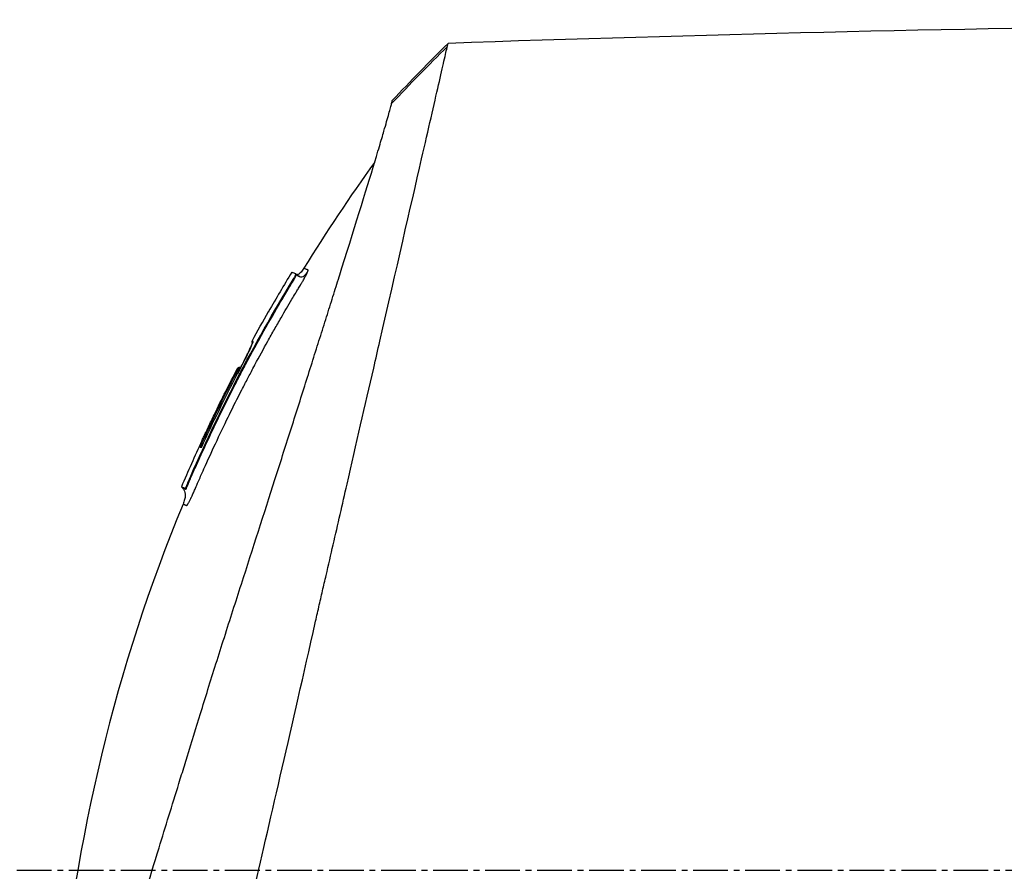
# Model space of a CAD drawing. Header units: millimetres. Extents: x 0 to 4378, y 0 to 2376.
# Tile 137 of 256: x 293 to 341, y 1699 to 1741. Entities that reach past the tile are written whole.
import ezdxf

# ---------------------------------------------------------------- set-up
doc = ezdxf.new("R2010")
doc.units = ezdxf.units.MM
doc.header["$LTSCALE"] = 0.2
doc.linetypes.add('CENTER2', pattern=[1.125, 0.75, -0.125, 0.125, -0.125])
doc.layers.add('02_Center Line', color=1, linetype='CENTER2')

# ---------------------------------------------------------------- blocks, each defined once
blk = doc.blocks.new('A$C51789057')
for p, q in [((-75.827, 1134.324), (-75.827, 1134.324)), ((-71.16, 1126.012), (-71.194, 1125.979)), ((-71.193, 1125.979), (-71.16, 1126.013)), ((-71.159, 1126.012), (-71.193, 1125.978)), ((-71.022, 1125.743), (-71.048, 1125.717)), ((-65.912, 1115.794), (-65.884, 1115.822)), ((-65.793, 1115.507), (-65.745, 1115.554)), ((-65.569, 1115.626), (-65.616, 1115.578))]:
    blk.add_line(p, q)
blk.add_arc((-140.536, 1083.654), 81.396, 27.65781, 27.6579)
for centre, major_axis, ratio, start_param, end_param in [((-95.548, 1098.678), (-32.06, 52.728), 0.606634, 5.046093, 5.111834), ((-136.088, 1097.608), (66.267, 26.567), 0.000112, 6.272745, 6.2832), ((-141.201, 1083.3), (18.163, 80.221), 1, 5.435142, 5.455116), ((-137.797, 1095.152), (68.777, 27.589), 0.000111, 6.247961, 6.272996), ((-68.433, 1121.336), (-0.0464, 0.0886), 0.999417, 4.712389, 6.054137), ((-68.348, 1121.345), (-0.128, 0.063), 0.595358, 5.762787, 5.82253), ((-68.347, 1121.345), (-0.128, 0.063), 0.594731, 5.762808, 5.802653), ((-138.546, 1093.276), (70.244, 28.123), 0.00011, 6.248683, 6.273238), ((-140.538, 1083.654), (29.957, 75.794), 1, 5.539461, 5.570301), ((-139.872, 1083.87), (5.444, 80.505), 1, 5.210306, 5.260232), ((-140.169, 1083.788), (-7.051, -80.753), 1, 2.08764, 2.137382), ((-140.783, 1087.786), (74.351, 29.794), 0.000117, 6.228758, 6.247556), ((-65.865, 1115.83), (-0.119, 0.275), 0.0684, 1.569103, 3.139896)]:
    blk.add_ellipse(centre, major_axis=major_axis, ratio=ratio, start_param=start_param, end_param=end_param)
for points in [[(-151.974, 1138.175), (-127.511, 1138.421), (-103.035, 1138.117), (-78.586, 1137.265)], [(-78.586, 1137.265), (-77.658, 1136.355), (-76.751, 1135.424), (-75.864, 1134.474)], [(-74.998, 1131.454), (-73.785, 1129.776), (-72.631, 1128.052), (-71.544, 1126.289)], [(-71.246, 1125.928), (-71.44, 1125.781), (-71.582, 1125.912), (-71.723, 1126.102)], [(-71.244, 1125.929), (-71.245, 1125.929), (-71.246, 1125.928), (-71.246, 1125.928)], [(-71.201, 1125.971), (-71.2, 1125.971), (-71.2, 1125.971), (-71.199, 1125.971)], [(-71.201, 1125.971), (-71.2, 1125.971), (-71.2, 1125.971), (-71.199, 1125.971)], [(-71.193, 1125.979), (-71.194, 1125.979), (-71.194, 1125.979), (-71.194, 1125.979)], [(-71.192, 1125.97), (-71.191, 1125.97), (-71.191, 1125.97), (-71.191, 1125.97)], [(-71.192, 1125.97), (-71.191, 1125.97), (-71.191, 1125.97), (-71.191, 1125.97)], [(-71.16, 1126.013), (-71.16, 1126.013), (-71.16, 1126.013), (-71.16, 1126.012)], [(-70.955, 1126.094), (-70.569, 1125.46), (-70.191, 1124.82), (-69.822, 1124.175)], [(-69.822, 1124.175), (-69.818, 1124.168), (-69.815, 1124.16), (-69.813, 1124.152)], [(-69.062, 1122.724), (-69.055, 1122.71), (-69.051, 1122.693), (-69.052, 1122.676)], [(-68.447, 1121.435), (-68.445, 1121.436), (-68.444, 1121.436), (-68.442, 1121.437)], [(-68.446, 1121.435), (-68.445, 1121.436), (-68.444, 1121.436), (-68.443, 1121.436)], [(-68.313, 1121.153), (-68.313, 1121.153), (-68.313, 1121.153), (-68.313, 1121.153)], [(-68.249, 1121.183), (-68.251, 1121.183), (-68.28, 1121.168), (-68.312, 1121.151)], [(-66.561, 1117.861), (-66.219, 1117.121), (-65.888, 1116.376), (-65.569, 1115.626)], [(-66.542, 1117.536), (-66.543, 1117.537), (-66.543, 1117.539), (-66.544, 1117.54)], [(-65.569, 1115.626), (-65.569, 1115.626), (-65.628, 1115.602), (-65.745, 1115.554)]]:
    blk.add_open_spline(points, degree=3)
for points, knots in [([(-151.974, 1138.175), (-151.974, 1138.175), (-151.909, 1138.111), (-151.656, 1137.857), (-151.466, 1137.668), (-150.721, 1136.922), (-149.992, 1136.193), (-148.808, 1135.009), (-148.53, 1134.731), (-147.905, 1134.106), (-147.554, 1133.755), (-146.205, 1132.406), (-145.108, 1131.31), (-143.611, 1129.812), (-143.292, 1129.493), (-142.218, 1128.419), (-141.441, 1127.642), (-139.78, 1125.981), (-138.892, 1125.094), (-137.511, 1123.712), (-137.033, 1123.234), (-136.049, 1122.251), (-135.543, 1121.744), (-134.501, 1120.702), (-133.964, 1120.166), (-132.271, 1118.473), (-131.096, 1117.297), (-129.287, 1115.488), (-128.661, 1114.862), (-127.375, 1113.577), (-126.715, 1112.917), (-125.361, 1111.562), (-124.666, 1110.868), (-123.613, 1109.814), (-123.256, 1109.457), (-122.153, 1108.354), (-121.404, 1107.605), (-119.024, 1105.225), (-117.382, 1103.583), (-115.334, 1101.535), (-114.932, 1101.133), (-113.992, 1100.194), (-113.455, 1099.656), (-112.563, 1098.764), (-112.236, 1098.438), (-111.802, 1098.004), (-111.74, 1097.941), (-111.601, 1097.802), (-111.529, 1097.73), (-111.204, 1097.405), (-111.009, 1097.21), (-110.656, 1096.858), (-110.56, 1096.761), (-110.274, 1096.476), (-110.128, 1096.329), (-109.819, 1096.02), (-109.666, 1095.868), (-109.414, 1095.615), (-109.313, 1095.514), (-109.123, 1095.324), (-109.041, 1095.243), (-108.844, 1095.046), (-108.738, 1094.94), (-108.54, 1094.741), (-108.45, 1094.652), (-107.094, 1093.296), (-105.83, 1092.031), (-103.762, 1089.963), (-102.957, 1089.158), (-101.387, 1087.589), (-100.622, 1086.823), (-99.491, 1085.693), (-99.124, 1085.325), (-98.023, 1084.224), (-97.292, 1083.493), (-93.831, 1080.032), (-91.16, 1077.362), (-88.463, 1074.664), (-88.326, 1074.527), (-88.053, 1074.254), (-87.918, 1074.119), (-87.647, 1073.848), (-87.512, 1073.713), (-87.271, 1073.473), (-87.164, 1073.366), (-86.512, 1072.714), (-85.972, 1072.173), (-85.288, 1071.489), (-85.137, 1071.338), (-84.856, 1071.058), (-84.727, 1070.928), (-84.466, 1070.668), (-84.336, 1070.538), (-84.041, 1070.243), (-83.877, 1070.078), (-83.557, 1069.758), (-83.402, 1069.603), (-83.073, 1069.275), (-82.901, 1069.102), (-82.651, 1068.852), (-82.572, 1068.774), (-82.383, 1068.584), (-82.271, 1068.472), (-82.029, 1068.231), (-81.9, 1068.101), (-81.585, 1067.786), (-81.399, 1067.601), (-81.019, 1067.221), (-80.825, 1067.027), (-80.242, 1066.443), (-79.857, 1066.058), (-79.388, 1065.59), (-79.3, 1065.501), (-79.071, 1065.273), (-78.933, 1065.134), (-78.647, 1064.848), (-78.501, 1064.702), (-78.201, 1064.402), (-78.046, 1064.248), (-77.741, 1063.943), (-77.591, 1063.792), (-77.298, 1063.499), (-77.156, 1063.357), (-76.74, 1062.941), (-76.47, 1062.671), (-75.956, 1062.157), (-75.711, 1061.913), (-75.247, 1061.449), (-75.027, 1061.229), (-74.411, 1060.613), (-74.027, 1060.229), (-73.341, 1059.543), (-73.035, 1059.236), (-72.491, 1058.692), (-72.25, 1058.451), (-71.823, 1058.025), (-71.635, 1057.836), (-71.38, 1057.581), (-71.304, 1057.506), (-71.093, 1057.294), (-70.963, 1057.164), (-70.626, 1056.828), (-70.437, 1056.638), (-70.027, 1056.228), (-69.84, 1056.041), (-69.653, 1055.854), (-69.606, 1055.807), (-69.559, 1055.761), (-69.548, 1055.749), (-69.532, 1055.734), (-69.529, 1055.73), (-69.529, 1055.73)], [-21.001083, -21.001083, -21.001083, -21.001083, -20.328863, -20.328863, -19.655828, -19.655828, -18.308332, -18.308332, -17.924512, -17.924512, -17.485993, -17.485993, -16.316696, -16.316696, -16.006668, -16.006668, -15.296307, -15.296307, -14.534305, -14.534305, -14.139555, -14.139555, -13.730091, -13.730091, -13.30546, -13.30546, -12.401825, -12.401825, -11.929878, -11.929878, -11.437802, -11.437802, -10.9252, -10.9252, -10.663362, -10.663362, -10.117833, -10.117833, -8.934625, -8.934625, -8.645977, -8.645977, -8.260408, -8.260408, -8.006475, -8.006475, -7.961161, -7.961161, -7.91407, -7.91407, -7.778509, -7.778509, -7.724161, -7.724161, -7.666804, -7.666804, -7.602838, -7.602838, -7.565627, -7.565627, -7.532521, -7.532521, -7.488032, -7.488032, -7.450837, -7.450837, -6.924212, -6.924212, -6.587553, -6.587553, -6.265466, -6.265466, -6.109966, -6.109966, -5.79866, -5.79866, -4.627003, -4.627003, -4.564096, -4.564096, -4.501625, -4.501625, -4.439084, -4.439084, -4.389917, -4.389917, -4.135415, -4.135415, -4.06302, -4.06302, -4.00074, -4.00074, -3.938004, -3.938004, -3.858125, -3.858125, -3.782258, -3.782258, -3.697501, -3.697501, -3.658476, -3.658476, -3.601749, -3.601749, -3.53559, -3.53559, -3.439968, -3.439968, -3.337887, -3.337887, -3.131131, -3.131131, -3.082568, -3.082568, -3.005474, -3.005474, -2.922888, -2.922888, -2.834293, -2.834293, -2.74619, -2.74619, -2.661641, -2.661641, -2.496608, -2.496608, -2.34096, -2.34096, -2.194458, -2.194458, -1.921626, -1.921626, -1.681164, -1.681164, -1.470918, -1.470918, -1.287493, -1.287493, -1.207074, -1.207074, -1.056347, -1.056347, -0.792008, -0.792008, -0.395398, -0.395398, -0.197631, -0.197631, -0.099394, -0.099394, -0.0004, -0.0004, -0.0004, -0.0004]), ([(-78.548, 1137.102), (-78.549, 1137.104), (-78.549, 1137.108), (-78.551, 1137.115), (-78.552, 1137.118), (-78.554, 1137.128), (-78.555, 1137.134), (-78.56, 1137.152), (-78.562, 1137.163), (-78.569, 1137.194), (-78.573, 1137.211), (-78.582, 1137.251), (-78.586, 1137.265), (-78.586, 1137.265)], [0.000006, 0.000006, 0.000006, 0.000006, 0.0077656, 0.0077656, 0.0144608, 0.0144608, 0.0278513, 0.0278513, 0.0546324, 0.0546324, 0.1081958, 0.1081958, 0.211017, 0.211017, 0.211017, 0.211017]), ([(-65.422, 1079.811), (-65.542, 1080.345), (-65.657, 1080.863), (-65.915, 1081.996), (-66.056, 1082.595), (-66.331, 1083.778), (-66.615, 1085.09), (-67.239, 1087.751), (-67.399, 1088.411), (-67.599, 1089.3), (-67.652, 1089.54), (-67.76, 1090.025), (-67.82, 1090.29), (-67.964, 1090.917), (-68.052, 1091.297), (-68.167, 1091.798), (-68.197, 1091.927), (-68.334, 1092.529), (-68.446, 1093.022), (-68.742, 1094.311), (-68.927, 1095.117), (-69.931, 1099.499), (-70.962, 1103.944), (-72.157, 1109.235), (-72.215, 1109.492), (-72.336, 1110.022), (-72.397, 1110.287), (-72.515, 1110.799), (-72.574, 1111.052), (-72.865, 1112.309), (-73.093, 1113.3), (-73.43, 1114.772), (-73.542, 1115.262), (-74.105, 1117.713), (-74.541, 1119.613), (-75.055, 1121.861), (-75.155, 1122.298), (-76.058, 1126.244), (-76.749, 1129.257), (-77.631, 1133.101), (-77.91, 1134.314), (-78.226, 1135.706), (-78.313, 1136.094), (-78.456, 1136.718), (-78.514, 1136.957), (-78.548, 1137.102)], [0, 0, 0, 0, 0.224226, 0.224226, 0.438481, 0.438481, 0.643813, 0.643813, 0.718212, 0.718212, 0.74576, 0.74576, 0.776284, 0.776284, 0.820204, 0.820204, 0.834927, 0.834927, 0.896521, 0.896521, 0.995652, 0.995652, 1.428405, 1.428405, 1.450296, 1.450296, 1.471663, 1.471663, 1.492327, 1.492327, 1.574835, 1.574835, 1.616316, 1.616316, 1.784634, 1.784634, 1.826029, 1.826029, 2.164003, 2.164003, 2.373598, 2.373598, 2.479923, 2.479923, 2.586935, 2.586935, 2.586935, 2.586935]), ([(-152.164, 1136.385), (-152.164, 1136.385), (-152.164, 1136.385), (-151.403, 1135.623), (-150.959, 1135.18), (-150.225, 1134.446), (-150.052, 1134.273), (-148.408, 1132.628), (-146.353, 1130.574), (-143.271, 1127.492), (-142.56, 1126.781), (-140.082, 1124.303), (-138.203, 1122.424), (-135.199, 1119.42), (-134.121, 1118.342), (-131.858, 1116.079), (-130.668, 1114.888), (-128.15, 1112.371), (-126.819, 1111.04), (-124.014, 1108.235), (-122.536, 1106.757), (-120.275, 1104.495), (-119.5, 1103.72), (-117.419, 1101.64), (-116.109, 1100.33), (-114.481, 1098.702), (-114.156, 1098.376), (-113.622, 1097.842), (-113.424, 1097.645), (-113.014, 1097.234), (-112.855, 1097.076), (-112.514, 1096.735), (-112.334, 1096.555), (-111.998, 1096.218), (-111.842, 1096.062), (-111.404, 1095.624), (-111.123, 1095.343), (-110.763, 1094.983), (-110.684, 1094.905), (-110.514, 1094.735), (-110.425, 1094.645), (-110.115, 1094.335), (-109.961, 1094.181), (-109.362, 1093.582), (-108.953, 1093.174), (-106.898, 1091.118), (-105.24, 1089.461), (-102.837, 1087.057), (-102.076, 1086.297), (-99.862, 1084.083), (-98.415, 1082.635), (-95.674, 1079.894), (-94.375, 1078.595), (-92.507, 1076.728), (-91.924, 1076.144), (-90.214, 1074.434), (-89.099, 1073.32), (-86.997, 1071.217), (-86.005, 1070.225), (-84.145, 1068.365), (-83.271, 1067.491), (-82.032, 1066.253), (-81.646, 1065.866), (-80.91, 1065.13), (-80.559, 1064.779), (-79.567, 1063.787), (-78.944, 1063.165), (-77.82, 1062.04), (-77.313, 1061.533), (-75.983, 1060.203), (-75.206, 1059.426), (-74.259, 1058.479), (-74.013, 1058.233), (-73.374, 1057.594), (-73.01, 1057.23), (-72.214, 1056.434), (-71.846, 1056.066), (-71.534, 1055.754), (-71.479, 1055.699), (-71.362, 1055.582), (-71.309, 1055.529), (-71.237, 1055.457), (-71.22, 1055.44), (-71.22, 1055.44)], [-15.738203, -15.738203, -15.738203, -15.738203, -14.793481, -14.793481, -14.173934, -14.173934, -13.996984, -13.996984, -12.579476, -12.579476, -12.176243, -12.176243, -11.215253, -11.215253, -10.695697, -10.695697, -10.142358, -10.142358, -9.539575, -9.539575, -8.883963, -8.883963, -8.543526, -8.543526, -7.972636, -7.972636, -7.829924, -7.829924, -7.73886, -7.73886, -7.680875, -7.680875, -7.616244, -7.616244, -7.560081, -7.560081, -7.459116, -7.459116, -7.430908, -7.430908, -7.397967, -7.397967, -7.318024, -7.318024, -7.146824, -7.146824, -6.455961, -6.455961, -6.135134, -6.135134, -5.518203, -5.518203, -4.951279, -4.951279, -4.691225, -4.691225, -4.182012, -4.182012, -3.710062, -3.710062, -3.272291, -3.272291, -3.069642, -3.069642, -2.879581, -2.879581, -2.522736, -2.522736, -2.208798, -2.208798, -1.659444, -1.659444, -1.453529, -1.453529, -1.091939, -1.091939, -0.546675, -0.546675, -0.410051, -0.410051, -0.205023, -0.205023, 0, 0, 0, 0]), ([(-75.827, 1134.324), (-75.85, 1134.416), (-75.862, 1134.466), (-75.864, 1134.473), (-75.864, 1134.474), (-75.864, 1134.474), (-75.864, 1134.474)], [0.0004854, 0.0004854, 0.0004854, 0.0004854, 0.914072, 0.914072, 0.914072, 0.9966486, 0.9966486, 0.9966486, 0.9966486]), ([(-61.893, 1089.644), (-62.081, 1090.25), (-62.277, 1090.887), (-62.683, 1092.201), (-62.894, 1092.882), (-63.544, 1094.986), (-64.002, 1096.47), (-64.794, 1099.034), (-65.118, 1100.084), (-65.536, 1101.439), (-65.626, 1101.728), (-65.758, 1102.156), (-65.803, 1102.303), (-66.066, 1103.156), (-66.286, 1103.868), (-66.623, 1104.955), (-66.743, 1105.344), (-66.995, 1106.155), (-67.125, 1106.571), (-67.391, 1107.416), (-67.527, 1107.848), (-67.804, 1108.716), (-67.943, 1109.152), (-68.22, 1110.015), (-68.358, 1110.445), (-69.058, 1112.618), (-69.605, 1114.327), (-70.26, 1116.379), (-70.385, 1116.771), (-70.766, 1117.967), (-71.019, 1118.76), (-71.512, 1120.312), (-71.753, 1121.073), (-72.102, 1122.174), (-72.215, 1122.532), (-72.437, 1123.234), (-72.546, 1123.578), (-72.758, 1124.25), (-72.863, 1124.583), (-73.068, 1125.235), (-73.171, 1125.562), (-73.313, 1126.015), (-73.359, 1126.16), (-74.105, 1128.539), (-74.676, 1130.383), (-75.139, 1131.922), (-75.188, 1132.085), (-75.316, 1132.512), (-75.389, 1132.761), (-75.552, 1133.32), (-75.632, 1133.601), (-75.725, 1133.937), (-75.751, 1134.035), (-75.796, 1134.201), (-75.813, 1134.27), (-75.827, 1134.324)], [0.00002, 0.00002, 0.00002, 0.00002, 0.259158, 0.259158, 0.518708, 0.518708, 1.038075, 1.038075, 1.384705, 1.384705, 1.477831, 1.477831, 1.526561, 1.526561, 1.759973, 1.759973, 1.890971, 1.890971, 2.029156, 2.029156, 2.171186, 2.171186, 2.316283, 2.316283, 2.460898, 2.460898, 3.049329, 3.049329, 3.189055, 3.189055, 3.478614, 3.478614, 3.769885, 3.769885, 3.913253, 3.913253, 4.056001, 4.056001, 4.19686, 4.19686, 4.341119, 4.341119, 4.411312, 4.411312, 5.498875, 5.498875, 5.634552, 5.634552, 5.872375, 5.872375, 6.229939, 6.229939, 6.408513, 6.408513, 6.587137, 6.587137, 6.587137, 6.587137]), ([(-71.723, 1126.102), (-71.734, 1126.129), (-71.742, 1126.151), (-71.747, 1126.168), (-71.751, 1126.18), (-71.753, 1126.194), (-71.752, 1126.198), (-71.752, 1126.2), (-71.752, 1126.201), (-71.751, 1126.202), (-71.751, 1126.204), (-71.748, 1126.205), (-71.744, 1126.207), (-71.74, 1126.209), (-71.733, 1126.211), (-71.728, 1126.213), (-71.728, 1126.214), (-71.727, 1126.214), (-71.726, 1126.214), (-71.71, 1126.221), (-71.695, 1126.227), (-71.68, 1126.233), (-71.68, 1126.233), (-71.679, 1126.234), (-71.679, 1126.234), (-71.649, 1126.246), (-71.626, 1126.255), (-71.605, 1126.264), (-71.605, 1126.264), (-71.604, 1126.264), (-71.604, 1126.264), (-71.563, 1126.281), (-71.543, 1126.289), (-71.544, 1126.289)], [0, 0, 0, 0, 0.03125, 0.03125, 0.03125, 0.0538826, 0.0538826, 0.0538826, 0.0625, 0.0625, 0.0625, 0.09375, 0.09375, 0.09375, 0.1203995, 0.1203995, 0.1203995, 0.125, 0.125, 0.125, 0.2456137, 0.2456137, 0.2456137, 0.25, 0.25, 0.25, 0.4970952, 0.4970952, 0.4970952, 0.5, 0.5, 0.5, 0.9987798, 0.9987798, 0.9987798, 0.9987798]), ([(-71.544, 1126.289), (-71.504, 1126.225), (-71.461, 1126.163), (-71.384, 1126.076), (-71.355, 1126.048), (-71.305, 1126.011), (-71.286, 1126), (-71.245, 1125.981), (-71.223, 1125.974), (-71.201, 1125.971)], [0, 0, 0, 0, 0.02258203, 0.02258203, 0.03469022, 0.03469022, 0.04122013, 0.04122013, 0.04814985, 0.04814985, 0.04814985, 0.04814985]), ([(-66.627, 1116.411), (-66.64, 1116.44), (-66.654, 1116.47), (-66.667, 1116.501), (-66.855, 1116.921), (-67.042, 1117.329), (-67.227, 1117.725), (-67.437, 1118.175), (-67.645, 1118.609), (-67.851, 1119.029), (-67.872, 1119.071), (-67.893, 1119.114), (-67.913, 1119.156), (-68.111, 1119.557), (-68.306, 1119.945), (-68.498, 1120.321), (-68.505, 1120.333), (-68.511, 1120.345), (-68.517, 1120.358), (-68.617, 1120.551), (-68.715, 1120.741), (-68.813, 1120.928), (-68.911, 1121.115), (-68.988, 1121.262), (-69.104, 1121.479), (-69.123, 1121.514), (-69.141, 1121.549), (-69.16, 1121.585), (-69.372, 1121.98), (-69.58, 1122.36), (-69.784, 1122.727), (-69.897, 1122.931), (-70.003, 1123.12), (-70.111, 1123.31), (-70.214, 1123.492), (-70.319, 1123.675), (-70.435, 1123.876), (-70.616, 1124.189), (-70.789, 1124.484), (-70.964, 1124.778), (-71.019, 1124.871), (-71.075, 1124.965), (-71.131, 1125.058), (-71.148, 1125.086), (-71.165, 1125.114), (-71.182, 1125.142), (-71.218, 1125.203), (-71.255, 1125.263), (-71.292, 1125.324), (-71.31, 1125.354), (-71.328, 1125.384), (-71.347, 1125.415), (-71.365, 1125.445), (-71.383, 1125.475), (-71.401, 1125.505), (-71.429, 1125.552), (-71.456, 1125.598), (-71.482, 1125.643), (-71.49, 1125.657), (-71.498, 1125.67), (-71.505, 1125.684), (-71.522, 1125.713), (-71.538, 1125.741), (-71.553, 1125.768), (-71.568, 1125.796), (-71.583, 1125.823), (-71.597, 1125.849), (-71.625, 1125.901), (-71.65, 1125.948), (-71.671, 1125.991), (-71.682, 1126.012), (-71.691, 1126.032), (-71.7, 1126.051), (-71.709, 1126.07), (-71.716, 1126.087), (-71.723, 1126.102)], [0.7479366, 0.7479366, 0.7479366, 0.7479366, 0.75, 0.75, 0.75, 0.7778267, 0.7778267, 0.7778267, 0.8093257, 0.8093257, 0.8093257, 0.8125, 0.8125, 0.8125, 0.8427642, 0.8427642, 0.8427642, 0.84375, 0.84375, 0.84375, 0.859375, 0.859375, 0.859375, 0.875, 0.875, 0.875, 0.8775605, 0.8775605, 0.8775605, 0.90625, 0.90625, 0.90625, 0.9222304, 0.9222304, 0.9222304, 0.9375, 0.9375, 0.9375, 0.9612141, 0.9612141, 0.9612141, 0.96875, 0.96875, 0.96875, 0.9710053, 0.9710053, 0.9710053, 0.9758787, 0.9758787, 0.9758787, 0.9783012, 0.9783012, 0.9783012, 0.9807089, 0.9807089, 0.9807089, 0.984375, 0.984375, 0.984375, 0.9854706, 0.9854706, 0.9854706, 0.987866, 0.987866, 0.987866, 0.9902844, 0.9902844, 0.9902844, 0.9951532, 0.9951532, 0.9951532, 0.9975841, 0.9975841, 0.9975841, 1, 1, 1, 1]), ([(-71.354, 1125.882), (-71.334, 1125.885), (-71.337, 1125.885), (-71.316, 1125.891), (-71.305, 1125.895), (-71.286, 1125.904), (-71.278, 1125.908), (-71.263, 1125.916), (-71.257, 1125.92), (-71.251, 1125.924), (-71.25, 1125.925), (-71.249, 1125.926)], [0.52832193, 0.52832193, 0.52832193, 0.52832193, 0.53209035, 0.53209035, 0.53743011, 0.53743011, 0.54236687, 0.54236687, 0.54966044, 0.54966044, 0.55344035, 0.55344035, 0.55344035, 0.55344035]), ([(-71.244, 1125.929), (-71.243, 1125.931), (-71.242, 1125.931), (-71.241, 1125.932), (-71.24, 1125.932), (-71.239, 1125.933), (-71.239, 1125.934), (-71.235, 1125.937), (-71.234, 1125.937), (-71.232, 1125.939), (-71.232, 1125.94), (-71.23, 1125.942), (-71.228, 1125.943), (-71.225, 1125.946), (-71.223, 1125.947), (-71.218, 1125.952), (-71.215, 1125.955), (-71.206, 1125.964), (-71.199, 1125.971), (-71.193, 1125.977)], [0, 0, 0, 0, 0.00151742, 0.00151742, 0.00360162, 0.00360162, 0.00673678, 0.00673678, 0.00750517, 0.00750517, 0.00793459, 0.00793459, 0.00858773, 0.00858773, 0.00933242, 0.00933242, 0.01063875, 0.01063875, 0.0133516, 0.0133516, 0.0133516, 0.0133516]), ([(-71.048, 1125.717), (-71.049, 1125.718), (-71.114, 1125.827), (-71.157, 1125.904), (-71.201, 1125.981), (-71.193, 1125.976), (-71.193, 1125.977), (-71.193, 1125.977), (-71.193, 1125.978), (-71.193, 1125.978)], [0, 0, 0, 0, 0.25, 0.25, 0.25, 0.5, 0.5, 0.5, 0.8413673, 0.8413673, 0.8413673, 0.8413673]), ([(-71.19, 1125.98), (-71.19, 1125.98), (-71.191, 1125.98), (-71.191, 1125.98), (-71.192, 1125.98), (-71.193, 1125.979), (-71.193, 1125.979)], [0.991768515, 0.991768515, 0.991768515, 0.991768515, 0.994389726, 0.994389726, 0.994389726, 0.999999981, 0.999999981, 0.999999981, 0.999999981]), ([(-71.022, 1125.743), (-71.031, 1125.758), (-71.039, 1125.772), (-71.056, 1125.8), (-71.064, 1125.814), (-71.081, 1125.844), (-71.091, 1125.861), (-71.109, 1125.895), (-71.118, 1125.912), (-71.133, 1125.942), (-71.14, 1125.956), (-71.151, 1125.981), (-71.155, 1125.991), (-71.16, 1126.007), (-71.16, 1126.011), (-71.158, 1126.012)], [-0.04708138, -0.04708138, -0.04708138, -0.04708138, -0.04206155, -0.04206155, -0.03717867, -0.03717867, -0.03071828, -0.03071828, -0.02354661, -0.02354661, -0.01630299, -0.01630299, -0.00841386, -0.00841386, -0.00000018, -0.00000018, -0.00000018, -0.00000018]), ([(-71.158, 1126.012), (-71.089, 1126.04), (-71.037, 1126.061), (-70.971, 1126.088), (-70.955, 1126.094), (-70.955, 1126.094)], [-1.1132476, -1.1132476, -1.1132476, -1.1132476, -0.8232096, -0.8232096, -0.5570818, -0.5570818, -0.5570818, -0.5570818]), ([(-68.509, 1121.23), (-68.611, 1121.425), (-68.714, 1121.619), (-68.818, 1121.813), (-69.11, 1122.359), (-69.408, 1122.899), (-69.712, 1123.437), (-69.974, 1123.901), (-70.24, 1124.362), (-70.512, 1124.821), (-70.579, 1124.935), (-70.647, 1125.05), (-70.716, 1125.164), (-70.75, 1125.221), (-70.784, 1125.278), (-70.818, 1125.336), (-70.836, 1125.364), (-70.853, 1125.393), (-70.87, 1125.421), (-70.887, 1125.45), (-70.904, 1125.478), (-70.922, 1125.507), (-70.956, 1125.564), (-70.991, 1125.62), (-71.025, 1125.678), (-71.033, 1125.691), (-71.04, 1125.704), (-71.048, 1125.717)], [0.5421635, 0.5421635, 0.5421635, 0.5421635, 0.6006248, 0.6006248, 0.6006248, 0.7652776, 0.7652776, 0.7652776, 0.9072115, 0.9072115, 0.9072115, 0.942695, 0.942695, 0.942695, 0.9604367, 0.9604367, 0.9604367, 0.9693076, 0.9693076, 0.9693076, 0.9781784, 0.9781784, 0.9781784, 0.9959202, 0.9959202, 0.9959202, 1, 1, 1, 1]), ([(-65.884, 1115.822), (-66.624, 1117.534), (-67.424, 1119.218), (-69.138, 1122.527), (-70.051, 1124.149), (-71.022, 1125.743)], [-1.119586, -1.119586, -1.119586, -1.119586, -0.560022, -0.560022, -0.000001, -0.000001, -0.000001, -0.000001]), ([(-68.313, 1121.153), (-68.366, 1121.254), (-68.418, 1121.355), (-68.469, 1121.455), (-68.52, 1121.554), (-68.569, 1121.651), (-68.617, 1121.745), (-68.664, 1121.839), (-68.709, 1121.93), (-68.751, 1122.015), (-68.792, 1122.1), (-68.831, 1122.179), (-68.866, 1122.252), (-68.9, 1122.325), (-68.931, 1122.392), (-68.958, 1122.449), (-68.984, 1122.507), (-69.005, 1122.556), (-69.022, 1122.596), (-69.039, 1122.637), (-69.051, 1122.668), (-69.058, 1122.69), (-69.065, 1122.711), (-69.066, 1122.722), (-69.062, 1122.724)], [0, 0, 0, 0, 0.125, 0.125, 0.125, 0.25, 0.25, 0.25, 0.375, 0.375, 0.375, 0.499999, 0.499999, 0.499999, 0.625, 0.625, 0.625, 0.75, 0.75, 0.75, 0.875, 0.875, 0.875, 1, 1, 1, 1]), ([(-69.055, 1122.686), (-69.055, 1122.686), (-69.054, 1122.685), (-69.053, 1122.679), (-69.05, 1122.669), (-69.035, 1122.628), (-69.018, 1122.586), (-68.963, 1122.46), (-68.919, 1122.364), (-68.81, 1122.135), (-68.742, 1121.998), (-68.595, 1121.703), (-68.514, 1121.541), (-68.391, 1121.304), (-68.352, 1121.228), (-68.313, 1121.153)], [0.0215989, 0.0215989, 0.0215989, 0.0215989, 0.0268979, 0.0268979, 0.0450464, 0.0450464, 0.0826977, 0.0826977, 0.1357171, 0.1357171, 0.1905511, 0.1905511, 0.2462106, 0.2462106, 0.271571, 0.271571, 0.271571, 0.271571]), ([(-69.023, 1122.74), (-69.022, 1122.738), (-69.021, 1122.736), (-69.016, 1122.724), (-69.013, 1122.713), (-69.012, 1122.691), (-69.013, 1122.68), (-69.017, 1122.66), (-69.02, 1122.651), (-69.027, 1122.637), (-69.03, 1122.632), (-69.034, 1122.627)], [-0.00087938, -0.00087938, -0.00087938, -0.00087938, 0, 0, 0.00436612, 0.00436612, 0.00867322, 0.00867322, 0.01202355, 0.01202355, 0.01404809, 0.01404809, 0.01404809, 0.01404809]), ([(-68.441, 1121.438), (-68.437, 1121.439), (-68.434, 1121.44), (-68.43, 1121.441), (-68.429, 1121.441), (-68.428, 1121.441)], [0, 0, 0, 0, 0.001054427, 0.001054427, 0.001327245, 0.001327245, 0.001327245, 0.001327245]), ([(-68.44, 1121.438), (-68.433, 1121.44), (-68.426, 1121.442), (-68.411, 1121.444), (-68.403, 1121.444), (-68.38, 1121.443), (-68.364, 1121.44), (-68.34, 1121.43), (-68.331, 1121.425), (-68.316, 1121.413), (-68.31, 1121.406), (-68.306, 1121.398)], [-0.01932859, -0.01932859, -0.01932859, -0.01932859, -0.01686752, -0.01686752, -0.01403596, -0.01403596, -0.0080494, -0.0080494, -0.00399872, -0.00399872, -0.00001431, -0.00001431, -0.00001431, -0.00001431]), ([(-68.344, 1121.383), (-68.345, 1121.382), (-68.345, 1121.381), (-68.344, 1121.38), (-68.344, 1121.379), (-68.344, 1121.378), (-68.344, 1121.378), (-68.343, 1121.376), (-68.342, 1121.373), (-68.341, 1121.371), (-68.341, 1121.37), (-68.34, 1121.369), (-68.34, 1121.368), (-68.338, 1121.364), (-68.337, 1121.361), (-68.335, 1121.357), (-68.333, 1121.353), (-68.331, 1121.349), (-68.33, 1121.344), (-68.328, 1121.34), (-68.326, 1121.336), (-68.324, 1121.332), (-68.322, 1121.328), (-68.32, 1121.323), (-68.318, 1121.319), (-68.313, 1121.31), (-68.309, 1121.302), (-68.305, 1121.293), (-68.301, 1121.285), (-68.297, 1121.277), (-68.293, 1121.27), (-68.279, 1121.241), (-68.265, 1121.212), (-68.249, 1121.183)], [0, 0, 0, 0, 0.046422, 0.046422, 0.046422, 0.063135, 0.063135, 0.063135, 0.11053, 0.11053, 0.11053, 0.12627, 0.12627, 0.12627, 0.18889, 0.18889, 0.18889, 0.251509, 0.251509, 0.251509, 0.313558, 0.313558, 0.313558, 0.37668, 0.37668, 0.37668, 0.501837, 0.501837, 0.501837, 0.609274, 0.609274, 0.609274, 1, 1, 1, 1]), ([(-67.024, 1118.252), (-67.212, 1118.65), (-67.405, 1119.048), (-67.6, 1119.443), (-67.794, 1119.838), (-67.992, 1120.23), (-68.195, 1120.625), (-68.298, 1120.826), (-68.403, 1121.028), (-68.509, 1121.23)], [0.2429801, 0.2429801, 0.2429801, 0.2429801, 0.362195, 0.362195, 0.362195, 0.4814099, 0.4814099, 0.4814099, 0.5421635, 0.5421635, 0.5421635, 0.5421635]), ([(-66.819, 1118.408), (-66.82, 1118.411), (-66.821, 1118.413), (-66.822, 1118.415), (-66.844, 1118.46), (-66.866, 1118.507), (-66.889, 1118.554), (-66.934, 1118.649), (-66.981, 1118.747), (-67.029, 1118.848), (-67.078, 1118.948), (-67.127, 1119.051), (-67.177, 1119.153)], [0.6844931, 0.6844931, 0.6844931, 0.6844931, 0.6875004, 0.6875004, 0.6875004, 0.7500001, 0.7500001, 0.7500001, 0.8750003, 0.8750003, 0.8750003, 1, 1, 1, 1]), ([(-65.912, 1115.794), (-65.918, 1115.81), (-65.925, 1115.825), (-65.932, 1115.841), (-65.938, 1115.856), (-65.944, 1115.87), (-65.951, 1115.884), (-65.988, 1115.971), (-66.026, 1116.058), (-66.064, 1116.144), (-66.086, 1116.195), (-66.108, 1116.245), (-66.131, 1116.296), (-66.153, 1116.346), (-66.175, 1116.397), (-66.197, 1116.447), (-66.287, 1116.649), (-66.377, 1116.85), (-66.468, 1117.051), (-66.65, 1117.453), (-66.835, 1117.853), (-67.024, 1118.252)], [0.0000001, 0.0000001, 0.0000001, 0.0000001, 0.0045503, 0.0045503, 0.0045503, 0.0087839, 0.0087839, 0.0087839, 0.034354, 0.034354, 0.034354, 0.0492559, 0.0492559, 0.0492559, 0.0641577, 0.0641577, 0.0641577, 0.1237652, 0.1237652, 0.1237652, 0.2429801, 0.2429801, 0.2429801, 0.2429801]), ([(-66.561, 1117.861), (-66.587, 1117.915), (-66.615, 1117.977), (-66.647, 1118.044), (-66.681, 1118.117), (-66.719, 1118.197), (-66.759, 1118.283), (-66.779, 1118.323), (-66.799, 1118.365), (-66.819, 1118.408)], [0.3844965, 0.3844965, 0.3844965, 0.3844965, 0.5000001, 0.5000001, 0.5000001, 0.6250007, 0.6250007, 0.6250007, 0.6844931, 0.6844931, 0.6844931, 0.6844931]), ([(-66.576, 1117.609), (-66.573, 1117.609), (-66.569, 1117.609), (-66.549, 1117.607), (-66.531, 1117.602), (-66.508, 1117.59), (-66.501, 1117.586), (-66.487, 1117.573), (-66.482, 1117.567), (-66.479, 1117.561)], [0.00340224, 0.00340224, 0.00340224, 0.00340224, 0.00434697, 0.00434697, 0.00936629, 0.00936629, 0.01210725, 0.01210725, 0.01541578, 0.01541578, 0.01541578, 0.01541578]), ([(-66.031, 1115.066), (-66.037, 1115.079), (-66.044, 1115.092), (-66.05, 1115.106), (-66.057, 1115.119), (-66.063, 1115.133), (-66.07, 1115.147), (-66.083, 1115.175), (-66.096, 1115.204), (-66.11, 1115.234), (-66.138, 1115.294), (-66.165, 1115.355), (-66.192, 1115.418), (-66.206, 1115.448), (-66.219, 1115.479), (-66.233, 1115.511), (-66.243, 1115.535), (-66.254, 1115.559), (-66.264, 1115.583), (-66.266, 1115.589), (-66.269, 1115.594), (-66.271, 1115.599), (-66.293, 1115.649), (-66.314, 1115.699), (-66.336, 1115.749), (-66.353, 1115.787), (-66.369, 1115.826), (-66.387, 1115.866), (-66.47, 1116.056), (-66.541, 1116.217), (-66.627, 1116.411)], [0.71415673, 0.71415673, 0.71415673, 0.71415673, 0.71531044, 0.71531044, 0.71531044, 0.7164591, 0.7164591, 0.7164591, 0.71875, 0.71875, 0.71875, 0.72340425, 0.72340425, 0.72340425, 0.72567726, 0.72567726, 0.72567726, 0.72744673, 0.72744673, 0.72744673, 0.72785169, 0.72785169, 0.72785169, 0.73155671, 0.73155671, 0.73155671, 0.734375, 0.734375, 0.734375, 0.74793659, 0.74793659, 0.74793659, 0.74793659]), ([(-65.793, 1115.507), (-65.794, 1115.507), (-65.795, 1115.507), (-65.797, 1115.51), (-65.799, 1115.512), (-65.8, 1115.516), (-65.802, 1115.52), (-65.805, 1115.525), (-65.808, 1115.532), (-65.811, 1115.541), (-65.814, 1115.549), (-65.818, 1115.559), (-65.822, 1115.569), (-65.833, 1115.597), (-65.845, 1115.632), (-65.859, 1115.67), (-65.87, 1115.697), (-65.882, 1115.725), (-65.894, 1115.754), (-65.9, 1115.767), (-65.906, 1115.781), (-65.912, 1115.794)], [0, 0, 0, 0, 0.113476, 0.113476, 0.113476, 0.199772, 0.199772, 0.199772, 0.314498, 0.314498, 0.314498, 0.426157, 0.426157, 0.426157, 0.710514, 0.710514, 0.710514, 0.908214, 0.908214, 0.908214, 1, 1, 1, 1]), ([(-65.616, 1115.578), (-65.616, 1115.578), (-65.621, 1115.577), (-65.629, 1115.573), (-65.638, 1115.569), (-65.652, 1115.564), (-65.669, 1115.557), (-65.687, 1115.55), (-65.709, 1115.541), (-65.735, 1115.53), (-65.742, 1115.527), (-65.749, 1115.525), (-65.756, 1115.522), (-65.76, 1115.52), (-65.763, 1115.519), (-65.767, 1115.517), (-65.771, 1115.516), (-65.775, 1115.514), (-65.778, 1115.513), (-65.782, 1115.511), (-65.786, 1115.509), (-65.79, 1115.508), (-65.791, 1115.508), (-65.792, 1115.507), (-65.793, 1115.507)], [0.5025465, 0.5025465, 0.5025465, 0.5025465, 0.636912, 0.636912, 0.636912, 0.773829, 0.773829, 0.773829, 0.9107426, 0.9107426, 0.9107426, 0.944971, 0.944971, 0.944971, 0.9620852, 0.9620852, 0.9620852, 0.9791994, 0.9791994, 0.9791994, 0.9963136, 0.9963136, 0.9963136, 0.9999006, 0.9999006, 0.9999006, 0.9999006]), ([(-65.616, 1115.578), (-65.624, 1115.571), (-65.631, 1115.563), (-65.659, 1115.531), (-65.678, 1115.504), (-65.716, 1115.436), (-65.732, 1115.392), (-65.752, 1115.298), (-65.756, 1115.248), (-65.751, 1115.133), (-65.74, 1115.068), (-65.705, 1114.93), (-65.679, 1114.857), (-65.649, 1114.786)], [0, 0, 0, 0, 0.00322247, 0.00322247, 0.01294094, 0.01294094, 0.02668578, 0.02668578, 0.04171585, 0.04171585, 0.0612094, 0.0612094, 0.08437824, 0.08437824, 0.08437824, 0.08437824]), ([(-65.883, 1114.783), (-65.885, 1114.786), (-65.887, 1114.789), (-65.889, 1114.793), (-65.897, 1114.807), (-65.906, 1114.822), (-65.915, 1114.839), (-65.934, 1114.873), (-65.955, 1114.912), (-65.978, 1114.957), (-65.989, 1114.98), (-66.001, 1115.003), (-66.013, 1115.028), (-66.019, 1115.04), (-66.025, 1115.053), (-66.031, 1115.066)], [0.703125, 0.703125, 0.703125, 0.703125, 0.70373263, 0.70373263, 0.70373263, 0.70603388, 0.70603388, 0.70603388, 0.71067629, 0.71067629, 0.71067629, 0.71299904, 0.71299904, 0.71299904, 0.71415673, 0.71415673, 0.71415673, 0.71415673]), ([(-65.649, 1114.786), (-65.649, 1114.786), (-65.654, 1114.783), (-65.664, 1114.78), (-65.67, 1114.777), (-65.677, 1114.774), (-65.685, 1114.771), (-65.692, 1114.768), (-65.7, 1114.765), (-65.709, 1114.761), (-65.716, 1114.758), (-65.725, 1114.755), (-65.734, 1114.751), (-65.744, 1114.747), (-65.755, 1114.742), (-65.767, 1114.737), (-65.773, 1114.735), (-65.778, 1114.733), (-65.784, 1114.731), (-65.785, 1114.73), (-65.786, 1114.73), (-65.786, 1114.73), (-65.79, 1114.728), (-65.793, 1114.727), (-65.797, 1114.726), (-65.8, 1114.724), (-65.801, 1114.724), (-65.807, 1114.722), (-65.812, 1114.72), (-65.817, 1114.718), (-65.82, 1114.717), (-65.821, 1114.717), (-65.822, 1114.716), (-65.822, 1114.716), (-65.824, 1114.715), (-65.825, 1114.715), (-65.826, 1114.715), (-65.827, 1114.715), (-65.827, 1114.714), (-65.829, 1114.714), (-65.83, 1114.714), (-65.832, 1114.715), (-65.835, 1114.717), (-65.836, 1114.717), (-65.836, 1114.718), (-65.837, 1114.718), (-65.844, 1114.724), (-65.854, 1114.737), (-65.867, 1114.757), (-65.872, 1114.765), (-65.877, 1114.773), (-65.883, 1114.783)], [0.5675951, 0.5675951, 0.5675951, 0.5675951, 0.6039167, 0.6039167, 0.6039167, 0.625, 0.625, 0.625, 0.6420973, 0.6420973, 0.6420973, 0.65625, 0.65625, 0.65625, 0.671875, 0.671875, 0.671875, 0.6787717, 0.6787717, 0.6787717, 0.6796875, 0.6796875, 0.6796875, 0.6835937, 0.6835937, 0.6835937, 0.6875, 0.6875, 0.6875, 0.6906377, 0.6906377, 0.6906377, 0.6914062, 0.6914062, 0.6914062, 0.6933594, 0.6933594, 0.6933594, 0.6953125, 0.6953125, 0.6953125, 0.6969329, 0.6969329, 0.6969329, 0.6972656, 0.6972656, 0.6972656, 0.7014726, 0.7014726, 0.7014726, 0.703125, 0.703125, 0.703125, 0.703125]), ([(-65.649, 1114.786), (-62.363, 1106.877), (-60.355, 1098.351), (-59.436, 1088.433), (-59.338, 1087.04), (-59.202, 1084.28), (-59.163, 1082.912), (-59.15, 1081.464), (-59.149, 1081.383), (-59.149, 1081.261), (-59.148, 1081.221), (-59.148, 1081.16), (-59.148, 1081.14), (-59.148, 1081.109), (-59.148, 1081.099), (-59.148, 1081.084), (-59.148, 1081.079), (-59.148, 1081.069), (-59.148, 1081.064), (-59.148, 1081.059)], [0, 0, 0, 0, 2.569331, 2.569331, 2.98816, 2.98816, 3.398363, 3.398363, 3.422672, 3.422672, 3.434826, 3.434826, 3.440903, 3.440903, 3.443941, 3.443941, 3.445461, 3.445461, 3.446998, 3.446998, 3.446998, 3.446998])]:
    blk.add_open_spline(points, degree=3, knots=knots)
at = {"layer": '02_Center Line', "ltscale": 11.288275}
blk.add_line((-219.241, 1096.9), (-38.095, 1096.9), dxfattribs=at)

msp = doc.modelspace()

# ---------------------------------------------------------------- block references
at = {"xscale": -1}
msp.add_blockref('A$C51789057', (235.724, 602.257), dxfattribs=at)

doc.saveas('drawing.dxf')
